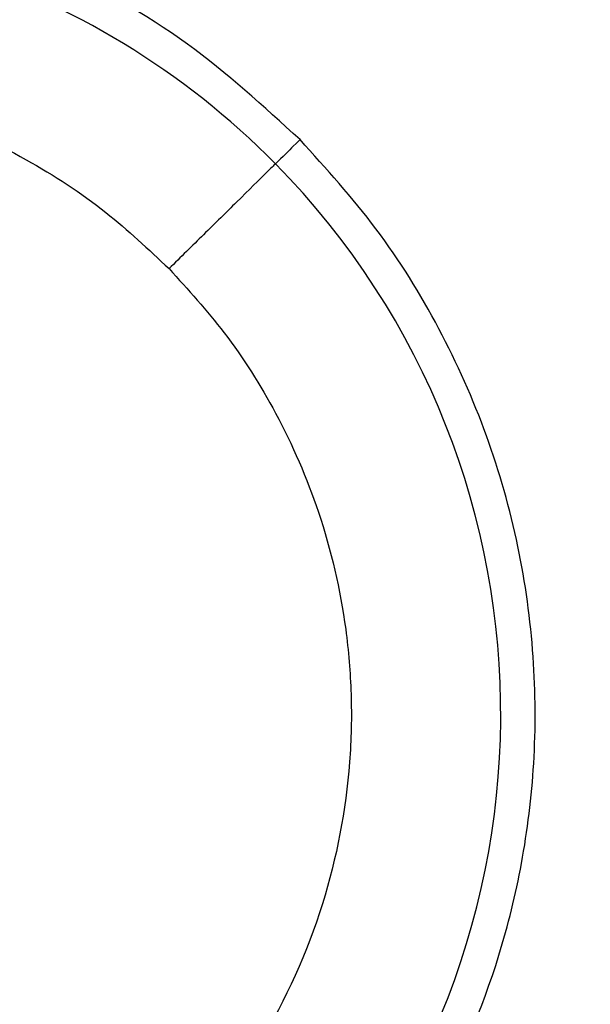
# Model space of a CAD drawing. Header units: millimetres. Extents: x 142 to 1148, y 353 to 845.
# Tile 101 of 139: x 769.23 to 770.76, y 683.7 to 686.34. Entities that reach past the tile are written whole.
import ezdxf

# ---------------------------------------------------------------- set-up
doc = ezdxf.new("R2010")
doc.units = ezdxf.units.MM

msp = doc.modelspace()

# ---------------------------------------------------------------- linework, layer by layer
at = {"color": 7, "linetype": 'Continuous', "lineweight": 25}
for radius, start, end in [(7.5, 167.81244, 44.54504), (4.5, 174.1499, 44.545), (2.1, 44.545, 157.2302), (2.1, 224.545, 44.545)]:
    msp.add_arc((768.4174, 684.4775), radius, start, end, dxfattribs=at)
for points, knots in [([(769.9798, 686.0153), (769.8822, 686.1045), (769.6815, 686.2881), (769.316, 686.4912), (768.9127, 686.6275), (768.4964, 686.6812), (768.1009, 686.6579), (767.753, 686.5756), (767.4552, 686.455), (767.1769, 686.2946), (766.8913, 686.0698), (766.6177, 685.7448), (766.4393, 685.4789), (766.3936, 685.3165), (766.3919, 685.3105)], [0, 0, 0, 0, 0.091505, 0.188393, 0.287646, 0.38548, 0.477876, 0.561178, 0.63253, 0.700163, 0.783719, 0.882963, 0.995612, 1, 1, 1, 1]), ([(766.855, 682.9397), (766.988, 682.8223), (767.2503, 682.5906), (767.7211, 682.38), (768.1894, 682.2809), (768.6213, 682.2823), (768.9898, 682.3519), (769.2867, 682.4583), (769.522, 682.5789), (769.728, 682.7146), (769.9317, 682.8838), (770.147, 683.116), (770.3592, 683.4321), (770.5013, 683.7664), (770.5789, 684.0822), (770.6118, 684.3504), (770.6104, 684.6357), (770.5693, 684.9309), (770.4855, 685.2269), (770.3576, 685.513), (770.1912, 685.7818), (770.0501, 685.9376), (769.9798, 686.0153)], [0, 0, 0, 0, 0.077016, 0.151895, 0.221771, 0.284519, 0.338925, 0.384569, 0.421575, 0.453984, 0.491985, 0.5368, 0.591672, 0.657215, 0.694001, 0.73326, 0.77474, 0.818085, 0.862838, 0.908466, 0.954385, 1, 1, 1, 1]), ([(769.914, 685.9506), (769.909, 685.9456), (769.8985, 685.9353), (769.8214, 685.8594), (769.7255, 685.765), (769.6603, 685.7008), (769.629, 685.67)], [0, 0, 0, 0, 0.270261, 0.562429, 0.789736, 1, 1, 1, 1]), ([(769.629, 685.67), (769.6798, 685.6142), (769.7881, 685.4952), (769.9256, 685.2766), (770.0414, 685.0108), (770.101, 684.7542), (770.1197, 684.5284), (770.1143, 684.2805), (770.0523, 683.9576), (769.8838, 683.5843), (769.6222, 683.2533), (769.2872, 682.997), (768.9112, 682.8345), (768.53, 682.7676), (768.173, 682.7837), (767.8584, 682.8621), (767.5944, 682.9822), (767.378, 683.1231), (767.2608, 683.2333), (767.2058, 683.285)], [0, 0, 0, 0, 0.04242, 0.090412, 0.14449, 0.204951, 0.237611, 0.271801, 0.344211, 0.420948, 0.500046, 0.579144, 0.655881, 0.728291, 0.795049, 0.85551, 0.909588, 0.95758, 1, 1, 1, 1])]:
    msp.add_open_spline(points, degree=3, knots=knots, dxfattribs=at)
at = {"color": 8, "linetype": 'Continuous', "lineweight": 25}
for points, knots in [([(766.8843, 685.1833), (766.9088, 685.2426), (766.987, 685.4323), (767.2157, 685.7002), (767.5467, 685.9584), (767.9237, 686.1204), (768.3047, 686.1874), (768.6617, 686.1713), (768.9763, 686.0928), (769.2403, 685.9728), (769.4567, 685.8319), (769.5739, 685.7217), (769.629, 685.67)], [0, 0, 0, 0, 0.0585434, 0.1871458, 0.3157483, 0.440511, 0.5582391, 0.666779, 0.7650795, 0.8530022, 0.9310313, 1, 1, 1, 1]), ([(769.9798, 686.0153), (769.9766, 686.0122), (769.9705, 686.0061), (769.9325, 685.9687), (769.914, 685.9506)], [0, 0, 0, 0, 0.51445, 1, 1, 1, 1])]:
    msp.add_open_spline(points, degree=3, knots=knots, dxfattribs=at)

doc.saveas('drawing.dxf')
